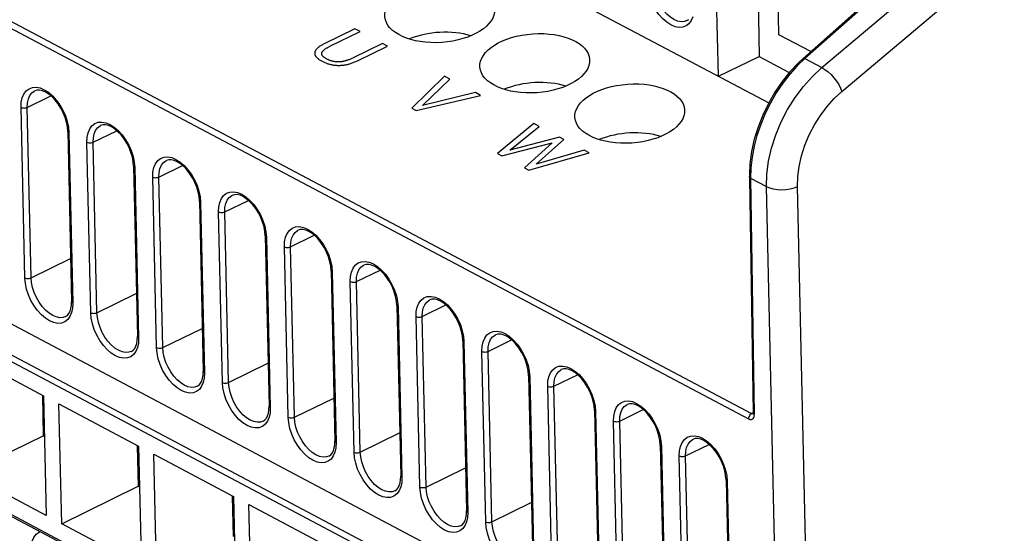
# Model space of a CAD drawing. Header units: millimetres. Extents: x -844 to -217, y -125 to 557.
# Tile 116 of 178: x -390 to -345, y 408 to 432. Entities that reach past the tile are written whole.
import ezdxf

# ---------------------------------------------------------------- set-up
doc = ezdxf.new("R2010")
doc.units = ezdxf.units.MM
doc.header["$LTSCALE"] = 23.1
doc.layers.add('R912005577_AM_0', color=7, linetype='CONTINUOUS')

msp = doc.modelspace()

# ---------------------------------------------------------------- linework, layer by layer
at = {"layer": 'R912005577_AM_0', "color": 7}
for p, q in [((-404.093, 453.32), (-356.044, 427.884)), ((-358.331, 429.094), (-358.778, 448.91)), ((-417.99, 446.133), (-356.827, 413.754)), ((-418.125, 445.893), (-356.962, 413.514)), ((-344.905, 438.394), (-354.48, 429.908)), ((-344.817, 438.389), (-354.392, 429.903)), ((-356.605, 438.046), (-356.484, 429.996)), ((-353.62, 429.494), (-343.746, 437.822)), ((-355.58, 430.984), (-355.679, 437.556)), ((-352.713, 428.409), (-342.839, 436.737)), ((-359.765, 431.624), (-359.684, 431.679)), ((-374.868, 431.252), (-376.271, 430.567)), ((-376.002, 430.458), (-374.631, 431.127)), ((-374.631, 431.127), (-374.868, 431.252)), ((-354.131, 430.217), (-355.58, 430.984)), ((-373.609, 430.586), (-374.939, 429.936)), ((-373.386, 430.468), (-373.609, 430.586)), ((-358.331, 429.094), (-356.484, 429.996)), ((-356.484, 429.996), (-355.105, 429.266)), ((-354.392, 429.903), (-354.746, 429.564)), ((-354.48, 429.908), (-354.691, 429.712)), ((-354.392, 429.903), (-353.62, 429.494)), ((-370.792, 429.094), (-372.27, 427.641)), ((-370.546, 428.964), (-370.792, 429.094)), ((-371.798, 427.766), (-370.546, 428.964)), ((-389.771, 427.682), (-388.698, 428.205)), ((-372.081, 427.541), (-369.156, 428.228)), ((-369.387, 428.351), (-371.798, 427.766)), ((-369.156, 428.228), (-369.387, 428.351)), ((-389.878, 419.928), (-390.053, 427.682)), ((-389.595, 419.927), (-389.771, 427.682)), ((-372.27, 427.641), (-372.081, 427.541)), ((-387.945, 426.794), (-387.985, 427.004)), ((-387.952, 427.037), (-387.898, 426.782)), ((-366.731, 426.945), (-368.377, 425.58)), ((-366.483, 426.813), (-366.731, 426.945)), ((-387.929, 426.596), (-387.945, 426.794)), ((-387.929, 426.596), (-387.754, 418.842)), ((-387.898, 426.782), (-387.875, 426.529)), ((-387.875, 426.529), (-387.7, 418.775)), ((-386.776, 426.096), (-385.703, 426.62)), ((-367.82, 425.739), (-366.483, 426.813)), ((-386.884, 418.343), (-387.059, 426.097)), ((-386.601, 418.342), (-386.776, 426.096)), ((-368.186, 425.479), (-365.893, 426.066)), ((-365.557, 426.323), (-367.82, 425.739)), ((-365.893, 426.066), (-367.155, 424.933)), ((-366.627, 425.101), (-365.369, 426.224)), ((-365.369, 426.224), (-365.557, 426.323)), ((-368.377, 425.58), (-368.186, 425.479)), ((-366.961, 424.83), (-364.213, 425.611)), ((-364.438, 425.731), (-366.627, 425.101)), ((-364.213, 425.611), (-364.438, 425.731)), ((-404.846, 425.426), (-369.627, 406.781)), ((-384.951, 425.209), (-384.991, 425.419)), ((-384.958, 425.451), (-384.904, 425.196)), ((-384.934, 425.011), (-384.951, 425.209)), ((-384.904, 425.196), (-384.881, 424.944)), ((-406.168, 424.725), (-370.949, 406.081)), ((-384.934, 425.011), (-384.759, 417.257)), ((-384.881, 424.944), (-384.706, 417.19)), ((-383.782, 424.511), (-382.709, 425.035)), ((-367.155, 424.933), (-366.961, 424.83)), ((-356.854, 424.931), (-356.867, 424.464)), ((-406.263, 424.461), (-371.13, 405.862)), ((-383.889, 416.758), (-384.064, 424.512)), ((-383.607, 416.757), (-383.782, 424.511)), ((-356.921, 424.599), (-356.92, 424.532)), ((-356.92, 424.532), (-356.919, 424.463)), ((-356.919, 424.463), (-356.751, 413.78)), ((-356.867, 424.464), (-356.149, 424.084)), ((-356.867, 424.464), (-356.698, 413.712)), ((-381.956, 423.624), (-381.996, 423.834)), ((-381.963, 423.866), (-381.909, 423.611)), ((-354.967, 371.737), (-356.149, 424.084)), ((-353.554, 371.735), (-354.736, 424.081)), ((-381.94, 423.426), (-381.956, 423.624)), ((-381.94, 423.426), (-381.765, 415.672)), ((-381.909, 423.611), (-381.886, 423.359)), ((-381.886, 423.359), (-381.711, 415.605)), ((-380.787, 422.926), (-379.714, 423.45)), ((-380.895, 415.172), (-381.07, 422.926)), ((-380.612, 415.172), (-380.787, 422.926)), ((-378.962, 422.039), (-379.002, 422.248)), ((-378.969, 422.281), (-378.915, 422.026)), ((-378.945, 421.841), (-378.962, 422.039)), ((-378.915, 422.026), (-378.892, 421.774)), ((-378.945, 421.841), (-378.77, 414.086)), ((-378.892, 421.774), (-378.717, 414.019)), ((-377.793, 421.341), (-376.72, 421.865)), ((-377.9, 413.587), (-378.075, 421.341)), ((-377.618, 413.587), (-377.793, 421.341)), ((-389.595, 419.927), (-387.806, 420.801)), ((-375.967, 420.453), (-376.007, 420.663)), ((-375.974, 420.696), (-375.921, 420.441)), ((-375.951, 420.255), (-375.967, 420.453)), ((-375.951, 420.255), (-375.776, 412.501)), ((-375.921, 420.441), (-375.898, 420.188)), ((-375.898, 420.188), (-375.723, 412.434)), ((-374.798, 419.756), (-373.725, 420.279)), ((-374.906, 412.002), (-375.081, 419.756)), ((-374.623, 412.001), (-374.798, 419.756)), ((-387.759, 418.679), (-387.754, 418.842)), ((-386.601, 418.342), (-384.811, 419.216)), ((-372.973, 418.868), (-373.013, 419.078)), ((-372.98, 419.11), (-372.926, 418.856)), ((-372.957, 418.67), (-372.973, 418.868)), ((-372.926, 418.856), (-372.903, 418.603)), ((-387.711, 418.546), (-387.753, 418.345)), ((-387.7, 418.775), (-387.711, 418.546)), ((-372.957, 418.67), (-372.782, 410.916)), ((-372.903, 418.603), (-372.728, 410.849)), ((-371.804, 418.17), (-370.731, 418.694)), ((-388.028, 418.165), (-387.947, 418.221)), ((-371.911, 410.417), (-372.086, 418.171)), ((-371.629, 410.416), (-371.804, 418.17)), ((-383.607, 416.757), (-381.817, 417.631)), ((-369.978, 417.283), (-370.019, 417.493)), ((-369.985, 417.525), (-369.932, 417.27)), ((-370.971, 398.82), (-406.104, 417.418)), ((-370.884, 398.697), (-406.085, 417.331)), ((-384.765, 417.093), (-384.759, 417.257)), ((-384.706, 417.19), (-384.717, 416.961)), ((-369.962, 417.085), (-369.978, 417.283)), ((-369.962, 417.085), (-369.787, 409.331)), ((-369.932, 417.27), (-369.909, 417.018)), ((-369.909, 417.018), (-369.734, 409.264)), ((-368.809, 416.585), (-367.737, 417.109)), ((-385.034, 416.58), (-384.952, 416.636)), ((-384.717, 416.961), (-384.759, 416.76)), ((-368.917, 408.831), (-369.092, 416.586)), ((-368.634, 408.831), (-368.809, 416.585)), ((-392.651, 416.484), (-389.028, 414.567)), ((-381.77, 415.508), (-381.765, 415.672)), ((-380.612, 415.172), (-378.822, 416.046)), ((-366.984, 415.698), (-367.024, 415.908)), ((-366.991, 415.94), (-366.937, 415.685)), ((-366.968, 415.5), (-366.984, 415.698)), ((-366.937, 415.685), (-366.914, 415.433)), ((-381.722, 415.375), (-381.764, 415.174)), ((-381.711, 415.605), (-381.722, 415.375)), ((-366.968, 415.5), (-366.793, 407.746)), ((-366.914, 415.433), (-366.739, 407.679)), ((-365.815, 415), (-364.742, 415.524)), ((-382.04, 414.995), (-381.958, 415.05)), ((-365.923, 407.246), (-366.098, 415)), ((-365.64, 407.246), (-365.815, 415)), ((-389.086, 414.565), (-389.052, 412.745)), ((-389.028, 414.567), (-388.906, 409.12)), ((-377.618, 413.587), (-375.828, 414.46)), ((-363.989, 414.113), (-364.03, 414.322)), ((-363.996, 414.355), (-363.943, 414.1)), ((-388.206, 408.749), (-388.329, 414.197)), ((-388.329, 414.197), (-384.707, 412.279)), ((-378.776, 413.923), (-378.77, 414.086)), ((-378.717, 414.019), (-378.728, 413.79)), ((-363.973, 413.915), (-363.989, 414.113)), ((-363.973, 413.915), (-363.798, 406.16)), ((-363.943, 414.1), (-363.92, 413.848)), ((-362.821, 413.415), (-361.748, 413.939)), ((-379.045, 413.409), (-378.963, 413.465)), ((-378.728, 413.79), (-378.77, 413.589)), ((-363.92, 413.848), (-363.745, 406.093)), ((-356.958, 413.56), (-356.962, 413.514)), ((-356.782, 413.78), (-356.827, 413.754)), ((-356.752, 413.755), (-356.756, 413.736)), ((-356.751, 413.78), (-356.752, 413.755)), ((-362.928, 405.661), (-363.103, 413.415)), ((-362.646, 405.661), (-362.821, 413.415)), ((-392.527, 411.037), (-389.052, 412.745)), ((-389.052, 412.745), (-388.986, 412.71)), ((-374.623, 412.001), (-372.834, 412.875)), ((-360.995, 412.527), (-361.035, 412.737)), ((-361.002, 412.77), (-360.948, 412.515)), ((-360.979, 412.329), (-360.995, 412.527)), ((-384.765, 412.278), (-384.731, 410.457)), ((-384.707, 412.279), (-384.584, 406.832)), ((-375.781, 412.338), (-375.776, 412.501)), ((-375.733, 412.205), (-375.776, 412.004)), ((-375.723, 412.434), (-375.733, 412.205)), ((-360.979, 412.329), (-360.804, 404.575)), ((-360.948, 412.515), (-360.925, 412.262)), ((-360.925, 412.262), (-360.75, 404.508)), ((-359.826, 411.829), (-358.753, 412.353)), ((-384.008, 411.909), (-380.385, 409.991)), ((-383.884, 406.461), (-384.008, 411.909)), ((-376.051, 411.824), (-375.969, 411.88)), ((-359.934, 404.076), (-360.109, 411.83)), ((-359.651, 404.075), (-359.826, 411.829)), ((-371.629, 410.416), (-369.839, 411.29)), ((-358.008, 411.184), (-357.954, 410.93)), ((-388.906, 409.12), (-392.527, 411.037)), ((-372.787, 410.753), (-372.782, 410.916)), ((-372.728, 410.849), (-372.739, 410.62)), ((-358.001, 410.942), (-358.041, 411.152)), ((-357.984, 410.744), (-358.001, 410.942)), ((-357.984, 410.744), (-357.809, 402.99)), ((-357.954, 410.93), (-357.931, 410.677)), ((-388.206, 408.749), (-384.731, 410.457)), ((-384.731, 410.457), (-384.665, 410.422)), ((-373.056, 410.239), (-372.974, 410.295)), ((-372.739, 410.62), (-372.781, 410.419)), ((-357.931, 410.677), (-357.756, 402.923)), ((-380.443, 409.99), (-380.409, 408.169)), ((-380.385, 409.991), (-380.263, 404.544)), ((-379.686, 409.621), (-376.064, 407.703)), ((-379.563, 404.174), (-379.686, 409.621)), ((-368.634, 408.831), (-366.845, 409.705)), ((-369.793, 409.167), (-369.787, 409.331)), ((-369.745, 409.035), (-369.787, 408.834)), ((-369.734, 409.264), (-369.745, 409.035)), ((-384.584, 406.832), (-388.206, 408.749)), ((-370.062, 408.654), (-369.98, 408.709))]:
    msp.add_line(p, q, dxfattribs=at)
for points in [[(-359.49, 431.804), (-359.565, 431.628), (-359.669, 431.486), (-359.799, 431.386), (-359.95, 431.329), (-360.12, 431.318), (-360.302, 431.351), (-360.49, 431.43), (-360.68, 431.549), (-360.865, 431.709), (-361.04, 431.901), (-361.2, 432.121), (-361.339, 432.362), (-361.452, 432.618), (-361.539, 432.879), (-361.592, 433.134), (-361.615, 433.387)], [(-359.765, 431.624), (-359.88, 431.585), (-360.028, 431.576), (-360.187, 431.606), (-360.352, 431.676), (-360.518, 431.781), (-360.68, 431.921), (-360.833, 432.089), (-360.971, 432.282), (-361.092, 432.493), (-361.191, 432.716), (-361.266, 432.943), (-361.313, 433.169), (-361.333, 433.386)], [(-376.271, 430.567), (-376.307, 430.549), (-376.341, 430.531), (-376.374, 430.513), (-376.404, 430.495), (-376.433, 430.478), (-376.46, 430.46), (-376.486, 430.443), (-376.509, 430.425), (-376.532, 430.408), (-376.552, 430.391), (-376.571, 430.374), (-376.589, 430.357), (-376.605, 430.34), (-376.62, 430.323), (-376.633, 430.306), (-376.645, 430.29), (-376.656, 430.273), (-376.665, 430.256), (-376.673, 430.24), (-376.68, 430.224), (-376.685, 430.207), (-376.689, 430.191), (-376.692, 430.175), (-376.694, 430.158), (-376.694, 430.142), (-376.694, 430.126), (-376.691, 430.11), (-376.688, 430.094), (-376.684, 430.077), (-376.678, 430.061), (-376.671, 430.045), (-376.662, 430.029), (-376.652, 430.012), (-376.641, 429.996), (-376.629, 429.98), (-376.615, 429.963), (-376.6, 429.947), (-376.583, 429.93), (-376.565, 429.914), (-376.545, 429.897), (-376.524, 429.88), (-376.501, 429.864), (-376.477, 429.847), (-376.451, 429.83), (-376.423, 429.813), (-376.393, 429.796), (-376.362, 429.779)], [(-376.141, 429.878), (-376.166, 429.891), (-376.189, 429.904), (-376.211, 429.917), (-376.23, 429.93), (-376.249, 429.942), (-376.265, 429.955), (-376.281, 429.966), (-376.295, 429.978), (-376.308, 429.99), (-376.319, 430.001), (-376.33, 430.013), (-376.339, 430.024), (-376.348, 430.035), (-376.355, 430.046), (-376.361, 430.057), (-376.366, 430.068), (-376.371, 430.079), (-376.374, 430.09), (-376.376, 430.1), (-376.378, 430.111), (-376.379, 430.122), (-376.378, 430.133), (-376.377, 430.144), (-376.375, 430.155), (-376.372, 430.166), (-376.368, 430.177), (-376.363, 430.188), (-376.357, 430.199), (-376.35, 430.211), (-376.342, 430.223), (-376.333, 430.234), (-376.322, 430.246), (-376.311, 430.259), (-376.298, 430.271), (-376.284, 430.284), (-376.269, 430.297), (-376.252, 430.31), (-376.234, 430.323), (-376.215, 430.337), (-376.193, 430.351), (-376.17, 430.366), (-376.146, 430.381), (-376.119, 430.396), (-376.09, 430.412), (-376.06, 430.428), (-376.027, 430.445), (-376.002, 430.458)], [(-376.362, 429.779), (-376.329, 429.762), (-376.296, 429.746), (-376.262, 429.73), (-376.229, 429.716), (-376.196, 429.702), (-376.163, 429.69), (-376.13, 429.678), (-376.098, 429.667), (-376.065, 429.657), (-376.032, 429.648), (-376, 429.639), (-375.967, 429.631), (-375.934, 429.624), (-375.902, 429.618), (-375.869, 429.612), (-375.837, 429.607), (-375.804, 429.603), (-375.772, 429.599), (-375.739, 429.596), (-375.707, 429.594), (-375.674, 429.592), (-375.641, 429.591), (-375.608, 429.59), (-375.575, 429.591), (-375.542, 429.592), (-375.509, 429.593), (-375.475, 429.596), (-375.442, 429.598), (-375.408, 429.602), (-375.374, 429.606), (-375.34, 429.611), (-375.306, 429.617), (-375.271, 429.623), (-375.236, 429.631), (-375.201, 429.638), (-375.165, 429.647), (-375.13, 429.657), (-375.094, 429.667), (-375.057, 429.678), (-375.021, 429.69), (-374.984, 429.703), (-374.946, 429.716), (-374.909, 429.731), (-374.871, 429.747), (-374.832, 429.763), (-374.794, 429.781), (-374.755, 429.799), (-373.386, 430.468)], [(-374.939, 429.936), (-374.964, 429.924), (-375.001, 429.907), (-375.036, 429.891), (-375.07, 429.876), (-375.104, 429.862), (-375.136, 429.849), (-375.168, 429.838), (-375.198, 429.827), (-375.228, 429.817), (-375.257, 429.807), (-375.285, 429.799), (-375.313, 429.791), (-375.34, 429.784), (-375.367, 429.777), (-375.393, 429.772), (-375.418, 429.767), (-375.443, 429.762), (-375.468, 429.758), (-375.492, 429.755), (-375.516, 429.752), (-375.539, 429.75), (-375.563, 429.748), (-375.586, 429.746), (-375.609, 429.746), (-375.631, 429.745), (-375.654, 429.745), (-375.665, 429.746), (-375.676, 429.746), (-375.698, 429.747), (-375.721, 429.749), (-375.743, 429.751), (-375.765, 429.754), (-375.787, 429.757), (-375.809, 429.76), (-375.832, 429.765), (-375.854, 429.769), (-375.876, 429.775), (-375.899, 429.781), (-375.922, 429.787), (-375.945, 429.794), (-375.969, 429.802), (-375.992, 429.811), (-376.016, 429.82), (-376.04, 429.83), (-376.065, 429.84), (-376.09, 429.852), (-376.116, 429.864), (-376.141, 429.878)], [(-354.691, 429.712), (-355.075, 429.304), (-355.433, 428.856), (-355.762, 428.373), (-356.056, 427.862), (-356.313, 427.33), (-356.528, 426.783), (-356.699, 426.229), (-356.822, 425.675), (-356.897, 425.129), (-356.921, 424.599)], [(-354.746, 429.564), (-355.085, 429.188), (-355.404, 428.777), (-355.699, 428.339), (-355.966, 427.878), (-356.203, 427.399), (-356.407, 426.907), (-356.576, 426.409), (-356.708, 425.91), (-356.801, 425.415), (-356.854, 424.931)], [(-354.392, 429.903), (-354.427, 429.916), (-354.456, 429.918), (-354.478, 429.909), (-354.48, 429.908)], [(-356.149, 424.084), (-356.131, 424.649), (-356.054, 425.235), (-355.918, 425.832), (-355.725, 426.429), (-355.479, 427.016), (-355.185, 427.585), (-354.845, 428.126), (-354.467, 428.63), (-354.057, 429.089), (-353.62, 429.494)], [(-353.62, 429.494), (-353.483, 429.41), (-353.343, 429.301), (-353.204, 429.172), (-353.073, 429.027), (-352.954, 428.873), (-352.852, 428.714), (-352.77, 428.558), (-352.713, 428.409)], [(-390.053, 427.682), (-390.042, 427.911), (-390, 428.112), (-389.925, 428.288), (-389.822, 428.43), (-389.692, 428.53), (-389.54, 428.587), (-389.371, 428.598), (-389.189, 428.565), (-389, 428.486)], [(-389.771, 427.682), (-389.761, 427.883), (-389.722, 428.064), (-389.656, 428.217), (-389.565, 428.339), (-389.451, 428.425), (-389.432, 428.435)], [(-387.985, 427.004), (-388.049, 427.22), (-388.135, 427.434), (-388.242, 427.642), (-388.365, 427.836), (-388.501, 428.011), (-388.645, 428.161), (-388.792, 428.284), (-388.938, 428.376), (-389.078, 428.438), (-389.209, 428.468), (-389.328, 428.467), (-389.432, 428.435)], [(-389, 428.486), (-388.81, 428.366), (-388.625, 428.207), (-388.45, 428.015), (-388.291, 427.795), (-388.152, 427.553), (-388.038, 427.298), (-387.952, 427.037)], [(-354.736, 424.081), (-354.722, 424.534), (-354.661, 424.998), (-354.551, 425.476), (-354.397, 425.956), (-354.2, 426.427), (-353.964, 426.883), (-353.691, 427.318), (-353.388, 427.722), (-353.063, 428.085), (-352.713, 428.409)], [(-390.053, 427.682), (-390.013, 427.666), (-389.965, 427.656), (-389.914, 427.652), (-389.862, 427.655), (-389.813, 427.665), (-389.771, 427.682)], [(-387.059, 426.097), (-387.048, 426.326), (-387.006, 426.527), (-386.931, 426.703), (-386.827, 426.845), (-386.697, 426.944), (-386.546, 427.001), (-386.376, 427.013), (-386.194, 426.98), (-386.006, 426.901)], [(-384.991, 425.419), (-385.055, 425.634), (-385.141, 425.849), (-385.247, 426.057), (-385.37, 426.251), (-385.506, 426.426), (-385.65, 426.576), (-385.797, 426.699), (-385.943, 426.791), (-386.083, 426.852), (-386.214, 426.883), (-386.334, 426.882), (-386.438, 426.85)], [(-386.006, 426.901), (-385.816, 426.781), (-385.631, 426.622), (-385.456, 426.43), (-385.296, 426.21), (-385.157, 425.968), (-385.044, 425.713), (-384.958, 425.451)], [(-387.875, 426.529), (-387.906, 426.55), (-387.924, 426.575), (-387.929, 426.596)], [(-386.776, 426.096), (-386.766, 426.298), (-386.728, 426.478), (-386.662, 426.632), (-386.571, 426.754), (-386.457, 426.84), (-386.438, 426.85)], [(-387.059, 426.097), (-387.018, 426.081), (-386.971, 426.07), (-386.92, 426.067), (-386.868, 426.07), (-386.819, 426.08), (-386.776, 426.096)], [(-384.064, 424.512), (-384.053, 424.741), (-384.011, 424.942), (-383.936, 425.118), (-383.833, 425.26), (-383.703, 425.359), (-383.551, 425.416), (-383.382, 425.427), (-383.2, 425.394), (-383.011, 425.316)], [(-383.782, 424.511), (-383.772, 424.713), (-383.734, 424.893), (-383.668, 425.047), (-383.576, 425.168), (-383.462, 425.255), (-383.443, 425.265)], [(-381.996, 423.834), (-382.06, 424.049), (-382.147, 424.264), (-382.253, 424.472), (-382.376, 424.666), (-382.512, 424.84), (-382.656, 424.991), (-382.803, 425.113), (-382.949, 425.206), (-383.089, 425.267), (-383.22, 425.297), (-383.339, 425.297), (-383.443, 425.265)], [(-383.011, 425.316), (-382.821, 425.196), (-382.636, 425.037), (-382.461, 424.845), (-382.302, 424.624), (-382.163, 424.383), (-382.049, 424.127), (-381.963, 423.866)], [(-384.881, 424.944), (-384.911, 424.965), (-384.929, 424.99), (-384.934, 425.011)], [(-384.064, 424.512), (-384.024, 424.495), (-383.977, 424.485), (-383.925, 424.482), (-383.873, 424.485), (-383.824, 424.495), (-383.782, 424.511)], [(-356.867, 424.464), (-356.897, 424.484), (-356.915, 424.509), (-356.92, 424.532)], [(-381.07, 422.926), (-381.059, 423.156), (-381.017, 423.357), (-380.942, 423.533), (-380.838, 423.674), (-380.708, 423.774), (-380.557, 423.831), (-380.387, 423.842), (-380.205, 423.809), (-380.017, 423.731)], [(-380.017, 423.731), (-379.827, 423.611), (-379.642, 423.452), (-379.467, 423.26), (-379.308, 423.039), (-379.168, 422.798), (-379.055, 422.542), (-378.969, 422.281)], [(-356.149, 424.084), (-356.002, 424.02), (-355.833, 423.973), (-355.648, 423.944), (-355.453, 423.934), (-355.258, 423.943), (-355.068, 423.971), (-354.892, 424.018), (-354.736, 424.081)], [(-381.886, 423.359), (-381.917, 423.38), (-381.935, 423.404), (-381.94, 423.426)], [(-380.787, 422.926), (-380.777, 423.128), (-380.739, 423.308), (-380.673, 423.461), (-380.582, 423.583), (-380.468, 423.67), (-380.449, 423.68)], [(-379.002, 422.248), (-379.066, 422.464), (-379.152, 422.679), (-379.258, 422.886), (-379.381, 423.08), (-379.517, 423.255), (-379.661, 423.406), (-379.808, 423.528), (-379.955, 423.621), (-380.094, 423.682), (-380.225, 423.712), (-380.345, 423.711), (-380.449, 423.68)], [(-381.07, 422.926), (-381.03, 422.91), (-380.982, 422.9), (-380.931, 422.896), (-380.879, 422.9), (-380.83, 422.91), (-380.787, 422.926)], [(-378.075, 421.341), (-378.065, 421.57), (-378.022, 421.771), (-377.947, 421.947), (-377.844, 422.089), (-377.714, 422.189), (-377.563, 422.246), (-377.393, 422.257), (-377.211, 422.224), (-377.022, 422.145)], [(-377.793, 421.341), (-377.783, 421.542), (-377.745, 421.723), (-377.679, 421.876), (-377.587, 421.998), (-377.473, 422.085), (-377.454, 422.094)], [(-376.007, 420.663), (-376.071, 420.879), (-376.158, 421.094), (-376.264, 421.301), (-376.387, 421.495), (-376.523, 421.67), (-376.667, 421.821), (-376.814, 421.943), (-376.96, 422.036), (-377.1, 422.097), (-377.231, 422.127), (-377.35, 422.126), (-377.454, 422.094)], [(-377.022, 422.145), (-376.832, 422.026), (-376.647, 421.867), (-376.472, 421.675), (-376.313, 421.454), (-376.174, 421.213), (-376.06, 420.957), (-375.974, 420.696)], [(-378.892, 421.774), (-378.922, 421.795), (-378.94, 421.819), (-378.945, 421.841)], [(-378.075, 421.341), (-378.035, 421.325), (-377.988, 421.315), (-377.936, 421.311), (-377.884, 421.315), (-377.835, 421.325), (-377.793, 421.341)], [(-375.081, 419.756), (-375.07, 419.985), (-375.028, 420.186), (-374.953, 420.362), (-374.849, 420.504), (-374.72, 420.604), (-374.568, 420.661), (-374.398, 420.672), (-374.217, 420.639), (-374.028, 420.56)], [(-375.898, 420.188), (-375.928, 420.209), (-375.946, 420.234), (-375.951, 420.255)], [(-374.798, 419.756), (-374.789, 419.957), (-374.75, 420.138), (-374.684, 420.291), (-374.593, 420.413), (-374.479, 420.499), (-374.46, 420.509)], [(-373.013, 419.078), (-373.077, 419.294), (-373.163, 419.508), (-373.269, 419.716), (-373.393, 419.91), (-373.528, 420.085), (-373.672, 420.235), (-373.819, 420.358), (-373.966, 420.45), (-374.105, 420.512), (-374.236, 420.542), (-374.356, 420.541), (-374.46, 420.509)], [(-374.028, 420.56), (-373.838, 420.44), (-373.653, 420.281), (-373.478, 420.089), (-373.319, 419.869), (-373.18, 419.627), (-373.066, 419.372), (-372.98, 419.11)], [(-389.878, 419.928), (-389.838, 419.912), (-389.79, 419.901), (-389.739, 419.898), (-389.687, 419.901), (-389.638, 419.911), (-389.595, 419.927)], [(-387.753, 418.345), (-387.828, 418.169), (-387.932, 418.027), (-388.062, 417.928), (-388.213, 417.87), (-388.383, 417.859), (-388.565, 417.892), (-388.753, 417.971), (-388.943, 418.091), (-389.128, 418.25), (-389.303, 418.442), (-389.463, 418.662), (-389.602, 418.904), (-389.715, 419.159), (-389.801, 419.421), (-389.855, 419.675), (-389.878, 419.928)], [(-388.028, 418.165), (-388.143, 418.126), (-388.291, 418.117), (-388.45, 418.148), (-388.615, 418.217), (-388.781, 418.323), (-388.943, 418.462), (-389.096, 418.631), (-389.234, 418.823), (-389.355, 419.034), (-389.454, 419.257), (-389.529, 419.484), (-389.576, 419.71), (-389.595, 419.927)], [(-375.081, 419.756), (-375.041, 419.74), (-374.993, 419.73), (-374.942, 419.726), (-374.89, 419.729), (-374.841, 419.739), (-374.798, 419.756)], [(-387.7, 418.775), (-387.731, 418.796), (-387.749, 418.821), (-387.754, 418.842)], [(-372.086, 418.171), (-372.076, 418.4), (-372.033, 418.601), (-371.959, 418.777), (-371.855, 418.919), (-371.725, 419.018), (-371.574, 419.075), (-371.404, 419.087), (-371.222, 419.053), (-371.033, 418.975)], [(-371.804, 418.17), (-371.794, 418.372), (-371.756, 418.552), (-371.69, 418.706), (-371.598, 418.828), (-371.484, 418.914), (-371.465, 418.924)], [(-370.019, 417.493), (-370.083, 417.708), (-370.169, 417.923), (-370.275, 418.131), (-370.398, 418.325), (-370.534, 418.499), (-370.678, 418.65), (-370.825, 418.773), (-370.971, 418.865), (-371.111, 418.926), (-371.242, 418.957), (-371.361, 418.956), (-371.465, 418.924)], [(-371.033, 418.975), (-370.844, 418.855), (-370.659, 418.696), (-370.483, 418.504), (-370.324, 418.283), (-370.185, 418.042), (-370.071, 417.787), (-369.985, 417.525)], [(-387.947, 418.221), (-387.877, 418.302), (-387.823, 418.406), (-387.783, 418.532), (-387.759, 418.679)], [(-372.903, 418.603), (-372.933, 418.624), (-372.952, 418.649), (-372.957, 418.67)], [(-386.884, 418.343), (-386.843, 418.327), (-386.796, 418.316), (-386.744, 418.313), (-386.693, 418.316), (-386.644, 418.326), (-386.601, 418.342)], [(-384.759, 416.76), (-384.834, 416.584), (-384.937, 416.442), (-385.067, 416.342), (-385.219, 416.285), (-385.388, 416.274), (-385.57, 416.307), (-385.759, 416.386), (-385.949, 416.506), (-386.134, 416.665), (-386.309, 416.857), (-386.468, 417.077), (-386.607, 417.319), (-386.721, 417.574), (-386.807, 417.835), (-386.861, 418.09), (-386.884, 418.343)], [(-385.034, 416.58), (-385.148, 416.541), (-385.297, 416.532), (-385.456, 416.562), (-385.621, 416.632), (-385.787, 416.738), (-385.949, 416.877), (-386.101, 417.045), (-386.24, 417.238), (-386.361, 417.449), (-386.46, 417.672), (-386.534, 417.899), (-386.582, 418.125), (-386.601, 418.342)], [(-372.086, 418.171), (-372.046, 418.155), (-371.999, 418.144), (-371.947, 418.141), (-371.895, 418.144), (-371.846, 418.154), (-371.804, 418.17)], [(-369.092, 416.586), (-369.081, 416.815), (-369.039, 417.016), (-368.964, 417.192), (-368.861, 417.333), (-368.731, 417.433), (-368.579, 417.49), (-368.409, 417.501), (-368.228, 417.468), (-368.039, 417.39)], [(-384.952, 416.636), (-384.883, 416.717), (-384.828, 416.821), (-384.788, 416.946), (-384.765, 417.093)], [(-384.706, 417.19), (-384.736, 417.211), (-384.754, 417.235), (-384.759, 417.257)], [(-369.909, 417.018), (-369.939, 417.039), (-369.957, 417.064), (-369.962, 417.085)], [(-368.809, 416.585), (-368.8, 416.787), (-368.761, 416.967), (-368.695, 417.121), (-368.604, 417.242), (-368.49, 417.329), (-368.471, 417.339)], [(-367.024, 415.908), (-367.088, 416.123), (-367.174, 416.338), (-367.281, 416.546), (-367.404, 416.74), (-367.539, 416.914), (-367.684, 417.065), (-367.831, 417.187), (-367.977, 417.28), (-368.116, 417.341), (-368.247, 417.371), (-368.367, 417.37), (-368.471, 417.339)], [(-368.039, 417.39), (-367.849, 417.27), (-367.664, 417.111), (-367.489, 416.919), (-367.33, 416.698), (-367.191, 416.457), (-367.077, 416.201), (-366.991, 415.94)], [(-383.889, 416.758), (-383.849, 416.741), (-383.802, 416.731), (-383.75, 416.728), (-383.698, 416.731), (-383.649, 416.741), (-383.607, 416.757)], [(-381.764, 415.174), (-381.839, 414.999), (-381.943, 414.857), (-382.073, 414.757), (-382.224, 414.7), (-382.394, 414.689), (-382.576, 414.722), (-382.765, 414.801), (-382.954, 414.92), (-383.139, 415.079), (-383.314, 415.271), (-383.474, 415.492), (-383.613, 415.733), (-383.727, 415.989), (-383.813, 416.25), (-383.866, 416.505), (-383.889, 416.758)], [(-382.04, 414.995), (-382.154, 414.956), (-382.302, 414.947), (-382.462, 414.977), (-382.627, 415.046), (-382.792, 415.152), (-382.954, 415.292), (-383.107, 415.46), (-383.245, 415.653), (-383.366, 415.864), (-383.465, 416.086), (-383.54, 416.314), (-383.587, 416.54), (-383.607, 416.757)], [(-369.092, 416.586), (-369.052, 416.569), (-369.004, 416.559), (-368.953, 416.556), (-368.901, 416.559), (-368.852, 416.569), (-368.809, 416.585)], [(-381.711, 415.605), (-381.742, 415.626), (-381.76, 415.65), (-381.765, 415.672)], [(-366.098, 415), (-366.087, 415.23), (-366.045, 415.431), (-365.97, 415.607), (-365.866, 415.748), (-365.736, 415.848), (-365.585, 415.905), (-365.415, 415.916), (-365.233, 415.883), (-365.044, 415.804)], [(-365.815, 415), (-365.805, 415.202), (-365.767, 415.382), (-365.701, 415.535), (-365.61, 415.657), (-365.496, 415.744), (-365.477, 415.754)], [(-364.03, 414.322), (-364.094, 414.538), (-364.18, 414.753), (-364.286, 414.96), (-364.409, 415.154), (-364.545, 415.329), (-364.689, 415.48), (-364.836, 415.602), (-364.982, 415.695), (-365.122, 415.756), (-365.253, 415.786), (-365.373, 415.785), (-365.477, 415.754)], [(-365.044, 415.804), (-364.855, 415.685), (-364.67, 415.526), (-364.495, 415.334), (-364.335, 415.113), (-364.196, 414.872), (-364.083, 414.616), (-363.996, 414.355)], [(-381.958, 415.05), (-381.889, 415.132), (-381.834, 415.236), (-381.794, 415.361), (-381.77, 415.508)], [(-366.914, 415.433), (-366.945, 415.454), (-366.963, 415.478), (-366.968, 415.5)], [(-380.895, 415.172), (-380.855, 415.156), (-380.807, 415.146), (-380.756, 415.142), (-380.704, 415.146), (-380.655, 415.156), (-380.612, 415.172)], [(-378.77, 413.589), (-378.845, 413.413), (-378.948, 413.272), (-379.078, 413.172), (-379.23, 413.115), (-379.4, 413.104), (-379.581, 413.137), (-379.77, 413.215), (-379.96, 413.335), (-380.145, 413.494), (-380.32, 413.686), (-380.479, 413.907), (-380.618, 414.148), (-380.732, 414.404), (-380.818, 414.665), (-380.872, 414.92), (-380.895, 415.172)], [(-379.045, 413.409), (-379.159, 413.371), (-379.308, 413.361), (-379.467, 413.392), (-379.632, 413.461), (-379.798, 413.567), (-379.96, 413.706), (-380.112, 413.875), (-380.251, 414.068), (-380.372, 414.278), (-380.471, 414.501), (-380.545, 414.729), (-380.593, 414.955), (-380.612, 415.172)], [(-366.098, 415), (-366.057, 414.984), (-366.01, 414.974), (-365.958, 414.97), (-365.907, 414.974), (-365.858, 414.984), (-365.815, 415)], [(-363.103, 413.415), (-363.092, 413.644), (-363.05, 413.845), (-362.975, 414.021), (-362.872, 414.163), (-362.742, 414.263), (-362.59, 414.32), (-362.421, 414.331), (-362.239, 414.298), (-362.05, 414.219)], [(-378.963, 413.465), (-378.894, 413.546), (-378.839, 413.65), (-378.8, 413.776), (-378.776, 413.923)], [(-378.717, 414.019), (-378.747, 414.041), (-378.765, 414.065), (-378.77, 414.086)], [(-363.92, 413.848), (-363.95, 413.869), (-363.968, 413.893), (-363.973, 413.915)], [(-362.821, 413.415), (-362.811, 413.616), (-362.772, 413.797), (-362.707, 413.95), (-362.615, 414.072), (-362.501, 414.159), (-362.482, 414.168)], [(-361.035, 412.737), (-361.099, 412.953), (-361.185, 413.168), (-361.292, 413.375), (-361.415, 413.569), (-361.551, 413.744), (-361.695, 413.895), (-361.842, 414.017), (-361.988, 414.11), (-362.128, 414.171), (-362.259, 414.201), (-362.378, 414.2), (-362.482, 414.168)], [(-362.05, 414.219), (-361.86, 414.1), (-361.675, 413.94), (-361.5, 413.748), (-361.341, 413.528), (-361.202, 413.287), (-361.088, 413.031), (-361.002, 412.77)], [(-377.9, 413.587), (-377.86, 413.571), (-377.813, 413.561), (-377.761, 413.557), (-377.709, 413.56), (-377.66, 413.571), (-377.618, 413.587)], [(-375.776, 412.004), (-375.851, 411.828), (-375.954, 411.686), (-376.084, 411.587), (-376.235, 411.53), (-376.405, 411.518), (-376.587, 411.552), (-376.776, 411.63), (-376.965, 411.75), (-377.151, 411.909), (-377.326, 412.101), (-377.485, 412.322), (-377.624, 412.563), (-377.738, 412.819), (-377.824, 413.08), (-377.877, 413.335), (-377.9, 413.587)], [(-376.051, 411.824), (-376.165, 411.785), (-376.313, 411.776), (-376.473, 411.807), (-376.638, 411.876), (-376.804, 411.982), (-376.965, 412.121), (-377.118, 412.29), (-377.257, 412.482), (-377.377, 412.693), (-377.476, 412.916), (-377.551, 413.144), (-377.599, 413.369), (-377.618, 413.587)], [(-356.962, 413.514), (-356.935, 413.501), (-356.907, 413.492), (-356.878, 413.487), (-356.85, 413.485), (-356.822, 413.49), (-356.794, 413.499), (-356.769, 413.516), (-356.746, 413.539), (-356.726, 413.57), (-356.71, 413.609), (-356.701, 413.656), (-356.698, 413.712)], [(-356.827, 413.754), (-356.863, 413.729), (-356.896, 413.694), (-356.924, 413.652), (-356.945, 413.607), (-356.958, 413.56)], [(-356.74, 413.748), (-356.745, 413.746), (-356.758, 413.741), (-356.772, 413.739), (-356.786, 413.74), (-356.8, 413.743), (-356.814, 413.747), (-356.827, 413.754)], [(-356.698, 413.712), (-356.727, 413.733), (-356.746, 413.757), (-356.751, 413.78)], [(-363.103, 413.415), (-363.063, 413.399), (-363.016, 413.389), (-362.964, 413.385), (-362.912, 413.389), (-362.863, 413.399), (-362.821, 413.415)], [(-360.109, 411.83), (-360.098, 412.059), (-360.056, 412.26), (-359.981, 412.436), (-359.877, 412.578), (-359.747, 412.677), (-359.596, 412.735), (-359.426, 412.746), (-359.244, 412.713), (-359.056, 412.634)], [(-359.826, 411.829), (-359.816, 412.031), (-359.778, 412.212), (-359.712, 412.365), (-359.621, 412.487), (-359.507, 412.573), (-359.488, 412.583)], [(-358.041, 411.152), (-358.105, 411.368), (-358.191, 411.582), (-358.297, 411.79), (-358.42, 411.984), (-358.556, 412.159), (-358.7, 412.309), (-358.847, 412.432), (-358.993, 412.524), (-359.133, 412.586), (-359.264, 412.616), (-359.384, 412.615), (-359.488, 412.583)], [(-359.056, 412.634), (-358.866, 412.514), (-358.681, 412.355), (-358.506, 412.163), (-358.347, 411.943), (-358.207, 411.701), (-358.094, 411.446), (-358.008, 411.184)], [(-375.969, 411.88), (-375.9, 411.961), (-375.845, 412.065), (-375.805, 412.191), (-375.781, 412.338)], [(-375.723, 412.434), (-375.753, 412.455), (-375.771, 412.48), (-375.776, 412.501)], [(-360.925, 412.262), (-360.956, 412.283), (-360.974, 412.308), (-360.979, 412.329)], [(-374.906, 412.002), (-374.866, 411.986), (-374.818, 411.975), (-374.767, 411.972), (-374.715, 411.975), (-374.666, 411.985), (-374.623, 412.001)], [(-372.781, 410.419), (-372.856, 410.243), (-372.96, 410.101), (-373.089, 410.002), (-373.241, 409.944), (-373.411, 409.933), (-373.593, 409.966), (-373.781, 410.045), (-373.971, 410.165), (-374.156, 410.324), (-374.331, 410.516), (-374.49, 410.736), (-374.629, 410.978), (-374.743, 411.233), (-374.829, 411.495), (-374.883, 411.749), (-374.906, 412.002)], [(-373.056, 410.239), (-373.171, 410.2), (-373.319, 410.191), (-373.478, 410.222), (-373.643, 410.291), (-373.809, 410.397), (-373.971, 410.536), (-374.123, 410.705), (-374.262, 410.897), (-374.383, 411.108), (-374.482, 411.331), (-374.557, 411.558), (-374.604, 411.784), (-374.623, 412.001)], [(-360.109, 411.83), (-360.069, 411.814), (-360.021, 411.804), (-359.97, 411.8), (-359.918, 411.803), (-359.869, 411.813), (-359.826, 411.829)], [(-372.974, 410.295), (-372.905, 410.376), (-372.85, 410.48), (-372.811, 410.606), (-372.787, 410.753)], [(-372.728, 410.849), (-372.758, 410.87), (-372.777, 410.895), (-372.782, 410.916)], [(-357.931, 410.677), (-357.961, 410.698), (-357.979, 410.723), (-357.984, 410.744)], [(-371.911, 410.417), (-371.871, 410.4), (-371.824, 410.39), (-371.772, 410.387), (-371.72, 410.39), (-371.671, 410.4), (-371.629, 410.416)], [(-369.787, 408.834), (-369.862, 408.658), (-369.965, 408.516), (-370.095, 408.416), (-370.247, 408.359), (-370.416, 408.348), (-370.598, 408.381), (-370.787, 408.46), (-370.977, 408.579), (-371.162, 408.739), (-371.337, 408.931), (-371.496, 409.151), (-371.635, 409.392), (-371.749, 409.648), (-371.835, 409.909), (-371.889, 410.164), (-371.911, 410.417)], [(-370.062, 408.654), (-370.176, 408.615), (-370.325, 408.606), (-370.484, 408.636), (-370.649, 408.706), (-370.815, 408.812), (-370.976, 408.951), (-371.129, 409.119), (-371.268, 409.312), (-371.388, 409.523), (-371.488, 409.746), (-371.562, 409.973), (-371.61, 410.199), (-371.629, 410.416)], [(-369.98, 408.709), (-369.911, 408.791), (-369.856, 408.895), (-369.816, 409.02), (-369.793, 409.167)], [(-369.734, 409.264), (-369.764, 409.285), (-369.782, 409.309), (-369.787, 409.331)], [(-368.917, 408.831), (-368.877, 408.815), (-368.829, 408.805), (-368.778, 408.801), (-368.726, 408.805), (-368.677, 408.815), (-368.634, 408.831)], [(-366.792, 407.248), (-366.867, 407.072), (-366.971, 406.931), (-367.101, 406.831), (-367.252, 406.774), (-367.422, 406.763), (-367.604, 406.796), (-367.792, 406.875), (-367.982, 406.994), (-368.167, 407.153), (-368.342, 407.345), (-368.501, 407.566), (-368.641, 407.807), (-368.754, 408.063), (-368.84, 408.324), (-368.894, 408.579), (-368.917, 408.831)], [(-367.067, 407.069), (-367.182, 407.03), (-367.33, 407.021), (-367.489, 407.051), (-367.654, 407.12), (-367.82, 407.226), (-367.982, 407.366), (-368.134, 407.534), (-368.273, 407.727), (-368.394, 407.938), (-368.493, 408.16), (-368.568, 408.388), (-368.615, 408.614), (-368.634, 408.831)], [(-389.598, 407.521), (-389.587, 407.751), (-389.545, 407.952), (-389.47, 408.127), (-389.367, 408.269), (-389.237, 408.369), (-389.189, 408.387)]]:
    msp.add_lwpolyline(points, dxfattribs=at)
for centre in [(-371.008, 431.974), (-366.686, 429.686), (-362.365, 427.398)]:
    msp.add_ellipse(centre, major_axis=(2.496, 0.174), ratio=0.536785, dxfattribs=at)
for centre in [(-370.958, 429.762), (-366.637, 427.475), (-362.315, 425.187)]:
    msp.add_ellipse(centre, major_axis=(2.497, 0.154), ratio=0.531985, start_param=7.243329, end_param=8.432016, dxfattribs=at)

doc.saveas('drawing.dxf')
